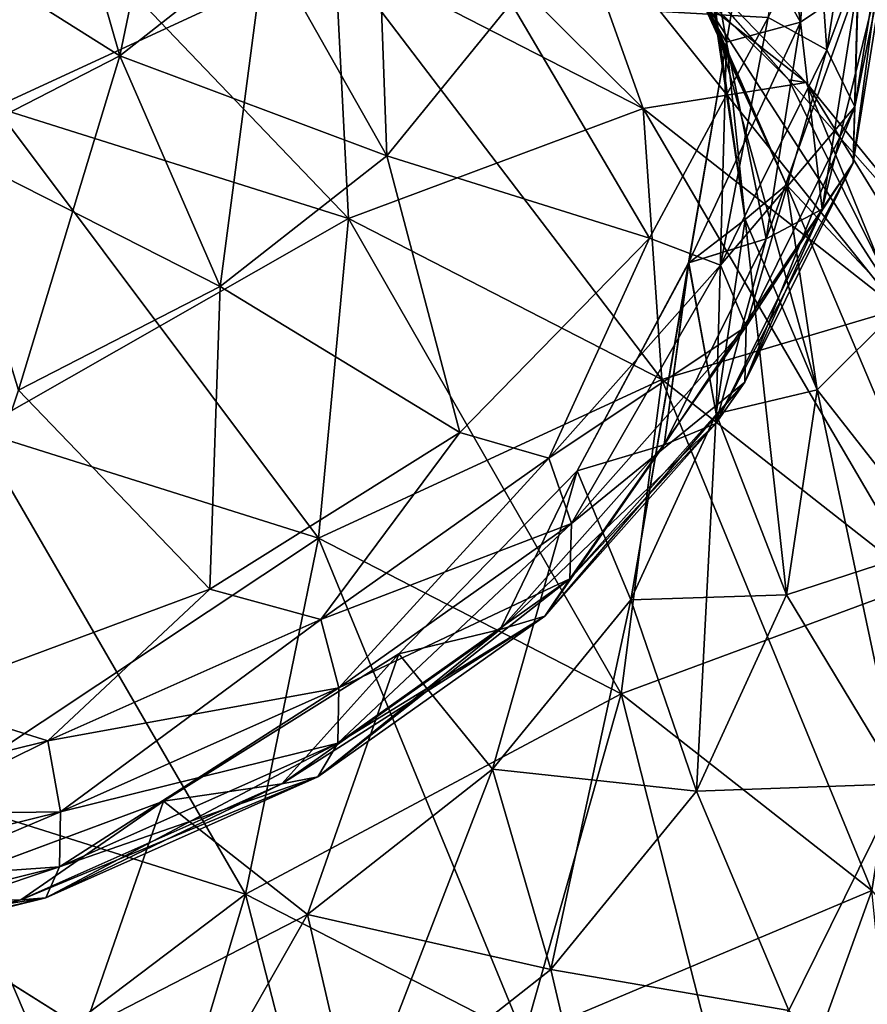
# Model space of a CAD drawing. Header units: millimetres. Extents: x -139 to 139, y -32 to 1264.
# Tile 15 of 256: x -123.47 to -120.55, y -19.23 to -15.84. Entities that reach past the tile are written whole.
import ezdxf

# ---------------------------------------------------------------- set-up
doc = ezdxf.new("R2010")
doc.units = ezdxf.units.MM
doc.header["$LTSCALE"] = 26.699852
for name, color, linetype in [('159', 7, 'CONTINUOUS'), ('160', 7, 'CONTINUOUS'), ('161', 7, 'CONTINUOUS'), ('163', 7, 'CONTINUOUS'), ('164', 7, 'CONTINUOUS'), ('167', 7, 'CONTINUOUS'), ('168', 7, 'CONTINUOUS'), ('171', 7, 'CONTINUOUS'), ('172', 7, 'CONTINUOUS'), ('173', 7, 'CONTINUOUS'), ('177', 7, 'CONTINUOUS'), ('178', 7, 'CONTINUOUS'), ('179', 7, 'CONTINUOUS'), ('180', 7, 'CONTINUOUS')]:
    doc.layers.add(name, color=color, linetype=linetype)

msp = doc.modelspace()

# ---------------------------------------------------------------- linework, layer by layer
at = {"layer": '159', "color": 7, "linetype": 'CONTINUOUS', "true_color": 0xa2afbf}
for points in [[(-120.6911, -15.9409, -14.3806), (-120.5668, -15.1608, -15.1608), (-120.8936, -15.829, -14.2146), (-120.6911, -15.9409, -14.3806)], [(-120.5668, -15.1608, -15.1608), (-120.6911, -15.9409, -14.3806), (-120.4675, -15.341, -15.341), (-120.5668, -15.1608, -15.1608)], [(-120.4675, -15.341, -15.341), (-120.6911, -15.9409, -14.3806), (-120.5943, -16.1368, -14.5452), (-120.4675, -15.341, -15.341)], [(-120.4675, -15.341, -15.341), (-120.5943, -16.1368, -14.5452), (-120.4735, -15.5344, -15.5344), (-120.4675, -15.341, -15.341)], [(-120.4735, -15.5344, -15.5344), (-120.5943, -16.1368, -14.5452), (-120.6001, -16.3292, -14.7395), (-120.4735, -15.5344, -15.5344)], [(-120.4735, -15.5344, -15.5344), (-120.6001, -16.3292, -14.7395), (-120.5838, -15.7114, -15.7114), (-120.4735, -15.5344, -15.5344)], [(-120.5838, -15.7114, -15.7114), (-120.7077, -16.4888, -14.9339), (-120.7816, -15.8449, -15.8449), (-120.5838, -15.7114, -15.7114)], [(-120.5838, -15.7114, -15.7114), (-120.6001, -16.3292, -14.7395), (-120.7077, -16.4888, -14.9339), (-120.5838, -15.7114, -15.7114)], [(-121.3014, -16.5892, -13.4543), (-121.0578, -16.682, -13.6396), (-120.8936, -15.829, -14.2146), (-121.3014, -16.5892, -13.4543)], [(-121.0578, -16.682, -13.6396), (-120.6911, -15.9409, -14.3806), (-120.8936, -15.829, -14.2146), (-121.0578, -16.682, -13.6396)], [(-120.7816, -15.8449, -15.8449), (-120.9005, -16.5913, -15.0986), (-121.0364, -15.9147, -15.9147), (-120.7816, -15.8449, -15.8449)], [(-120.7816, -15.8449, -15.8449), (-120.7077, -16.4888, -14.9339), (-120.9005, -16.5913, -15.0986), (-120.7816, -15.8449, -15.8449)], [(-121.0364, -15.9147, -15.9147), (-120.9005, -16.5913, -15.0986), (-121.1668, -16.6741, -15.1553), (-121.0364, -15.9147, -15.9147)], [(-120.6911, -15.9409, -14.3806), (-121.0578, -16.682, -13.6396), (-120.5943, -16.1368, -14.5452), (-120.6911, -15.9409, -14.3806)], [(-120.5943, -16.1368, -14.5452), (-121.0578, -16.682, -13.6396), (-120.9683, -16.8927, -13.7894), (-120.5943, -16.1368, -14.5452)], [(-120.5943, -16.1368, -14.5452), (-120.9683, -16.8927, -13.7894), (-120.6001, -16.3292, -14.7395), (-120.5943, -16.1368, -14.5452)], [(-120.6001, -16.3292, -14.7395), (-120.9683, -16.8927, -13.7894), (-120.9737, -17.0842, -13.9846), (-120.6001, -16.3292, -14.7395)], [(-120.6001, -16.3292, -14.7395), (-120.9737, -17.0842, -13.9846), (-120.7077, -16.4888, -14.9339), (-120.6001, -16.3292, -14.7395)], [(-120.7077, -16.4888, -14.9339), (-120.9737, -17.0842, -13.9846), (-121.0731, -17.2273, -14.1954), (-120.7077, -16.4888, -14.9339)], [(-120.7077, -16.4888, -14.9339), (-121.0731, -17.2273, -14.1954), (-120.9005, -16.5913, -15.0986), (-120.7077, -16.4888, -14.9339)], [(-121.9546, -17.2584, -12.7851), (-121.6485, -17.3467, -12.9748), (-121.3014, -16.5892, -13.4543), (-121.9546, -17.2584, -12.7851)], [(-121.6485, -17.3467, -12.9748), (-121.0578, -16.682, -13.6396), (-121.3014, -16.5892, -13.4543), (-121.6485, -17.3467, -12.9748)], [(-120.9005, -16.5913, -15.0986), (-121.0731, -17.2273, -14.1954), (-121.2513, -17.3002, -14.3896), (-120.9005, -16.5913, -15.0986)], [(-120.9005, -16.5913, -15.0986), (-121.2513, -17.3002, -14.3896), (-121.1668, -16.6741, -15.1553), (-120.9005, -16.5913, -15.0986)], [(-121.1668, -16.6741, -15.1553), (-121.2513, -17.3002, -14.3896), (-121.5504, -17.3895, -14.4399), (-121.1668, -16.6741, -15.1553)], [(-121.0578, -16.682, -13.6396), (-121.6485, -17.3467, -12.9748), (-120.9683, -16.8927, -13.7894), (-121.0578, -16.682, -13.6396)], [(-120.9683, -16.8927, -13.7894), (-121.6485, -17.3467, -12.9748), (-121.5709, -17.5707, -13.1113), (-120.9683, -16.8927, -13.7894)], [(-120.9683, -16.8927, -13.7894), (-121.5709, -17.5707, -13.1113), (-120.9737, -17.0842, -13.9846), (-120.9683, -16.8927, -13.7894)], [(-120.9737, -17.0842, -13.9846), (-121.5709, -17.5707, -13.1113), (-121.5756, -17.7615, -13.3073), (-120.9737, -17.0842, -13.9846)], [(-120.9737, -17.0842, -13.9846), (-121.5756, -17.7615, -13.3073), (-121.0731, -17.2273, -14.1954), (-120.9737, -17.0842, -13.9846)], [(-121.0731, -17.2273, -14.1954), (-121.5756, -17.7615, -13.3073), (-121.6618, -17.8898, -13.5329), (-121.0731, -17.2273, -14.1954)], [(-121.0731, -17.2273, -14.1954), (-121.6618, -17.8898, -13.5329), (-121.2513, -17.3002, -14.3896), (-121.0731, -17.2273, -14.1954)], [(-122.8153, -17.7976, -12.2459), (-122.4336, -17.9019, -12.4197), (-121.9546, -17.2584, -12.7851), (-122.8153, -17.7976, -12.2459)], [(-122.4336, -17.9019, -12.4197), (-121.6485, -17.3467, -12.9748), (-121.9546, -17.2584, -12.7851), (-122.4336, -17.9019, -12.4197)], [(-121.2513, -17.3002, -14.3896), (-121.6618, -17.8898, -13.5329), (-121.8165, -17.9362, -13.7537), (-121.2513, -17.3002, -14.3896)], [(-121.2513, -17.3002, -14.3896), (-121.8165, -17.9362, -13.7537), (-121.5504, -17.3895, -14.4399), (-121.2513, -17.3002, -14.3896)], [(-121.6485, -17.3467, -12.9748), (-122.4336, -17.9019, -12.4197), (-121.5709, -17.5707, -13.1113), (-121.6485, -17.3467, -12.9748)], [(-121.5504, -17.3895, -14.4399), (-121.8165, -17.9362, -13.7537), (-122.165, -18.0192, -13.8102), (-121.5504, -17.3895, -14.4399)], [(-121.5709, -17.5707, -13.1113), (-122.4336, -17.9019, -12.4197), (-122.3717, -18.137, -12.545), (-121.5709, -17.5707, -13.1113)], [(-121.5709, -17.5707, -13.1113), (-122.3717, -18.137, -12.545), (-121.5756, -17.7615, -13.3073), (-121.5709, -17.5707, -13.1113)], [(-121.5756, -17.7615, -13.3073), (-122.3717, -18.137, -12.545), (-122.3754, -18.327, -12.7417), (-121.5756, -17.7615, -13.3073)], [(-121.5756, -17.7615, -13.3073), (-122.3754, -18.327, -12.7417), (-121.6618, -17.8898, -13.5329), (-121.5756, -17.7615, -13.3073)], [(-123.8335, -18.1755, -11.8681), (-123.3737, -18.3196, -12.002), (-122.8153, -17.7976, -12.2459), (-123.8335, -18.1755, -11.8681)], [(-123.3737, -18.3196, -12.002), (-122.4336, -17.9019, -12.4197), (-122.8153, -17.7976, -12.2459), (-123.3737, -18.3196, -12.002)], [(-121.6618, -17.8898, -13.5329), (-122.3754, -18.327, -12.7417), (-122.4442, -18.443, -12.9797), (-121.6618, -17.8898, -13.5329)], [(-121.6618, -17.8898, -13.5329), (-122.4442, -18.443, -12.9797), (-121.8165, -17.9362, -13.7537), (-121.6618, -17.8898, -13.5329)], [(-122.4336, -17.9019, -12.4197), (-123.3737, -18.3196, -12.002), (-122.3717, -18.137, -12.545), (-122.4336, -17.9019, -12.4197)], [(-121.8165, -17.9362, -13.7537), (-122.4442, -18.443, -12.9797), (-122.5675, -18.4673, -13.2226), (-121.8165, -17.9362, -13.7537)], [(-121.8165, -17.9362, -13.7537), (-122.5675, -18.4673, -13.2226), (-122.165, -18.0192, -13.8102), (-121.8165, -17.9362, -13.7537)], [(-122.165, -18.0192, -13.8102), (-122.5675, -18.4673, -13.2226), (-122.975, -18.5266, -13.3027), (-122.165, -18.0192, -13.8102)], [(-122.3717, -18.137, -12.545), (-123.3737, -18.3196, -12.002), (-123.3306, -18.5631, -12.119), (-122.3717, -18.137, -12.545)], [(-122.3717, -18.137, -12.545), (-123.3306, -18.5631, -12.119), (-122.3754, -18.327, -12.7417), (-122.3717, -18.137, -12.545)], [(-124.4217, -18.5789, -11.7427), (-123.3737, -18.3196, -12.002), (-123.8335, -18.1755, -11.8681), (-124.4217, -18.5789, -11.7427)], [(-123.3737, -18.3196, -12.002), (-124.4217, -18.5789, -11.7427), (-123.3306, -18.5631, -12.119), (-123.3737, -18.3196, -12.002)], [(-122.3754, -18.327, -12.7417), (-123.3306, -18.5631, -12.119), (-123.3332, -18.7526, -12.3161), (-122.3754, -18.327, -12.7417)], [(-122.3754, -18.327, -12.7417), (-123.3332, -18.7526, -12.3161), (-122.4442, -18.443, -12.9797), (-122.3754, -18.327, -12.7417)], [(-122.5675, -18.4673, -13.2226), (-123.3811, -18.8593, -12.5634), (-123.4669, -18.8669, -12.823), (-122.5675, -18.4673, -13.2226)], [(-122.5675, -18.4673, -13.2226), (-123.4669, -18.8669, -12.823), (-122.975, -18.5266, -13.3027), (-122.5675, -18.4673, -13.2226)], [(-122.4442, -18.443, -12.9797), (-123.3332, -18.7526, -12.3161), (-123.3811, -18.8593, -12.5634), (-122.4442, -18.443, -12.9797)], [(-122.4442, -18.443, -12.9797), (-123.3811, -18.8593, -12.5634), (-122.5675, -18.4673, -13.2226), (-122.4442, -18.443, -12.9797)], [(-122.975, -18.5266, -13.3027), (-123.4669, -18.8669, -12.823), (-123.9332, -18.8823, -12.9471), (-122.975, -18.5266, -13.3027)], [(-123.3306, -18.5631, -12.119), (-124.4217, -18.5789, -11.7427), (-124.3996, -18.8275, -11.8545), (-123.3306, -18.5631, -12.119)], [(-123.3306, -18.5631, -12.119), (-124.3996, -18.8275, -11.8545), (-123.3332, -18.7526, -12.3161), (-123.3306, -18.5631, -12.119)], [(-123.3332, -18.7526, -12.3161), (-124.3996, -18.8275, -11.8545), (-124.4009, -19.0168, -12.052), (-123.3332, -18.7526, -12.3161)], [(-123.3332, -18.7526, -12.3161), (-124.4009, -19.0168, -12.052), (-123.3811, -18.8593, -12.5634), (-123.3332, -18.7526, -12.3161)], [(-123.4669, -18.8669, -12.823), (-124.4255, -19.1177, -12.305), (-124.4695, -19.1149, -12.5749), (-123.4669, -18.8669, -12.823)], [(-123.4669, -18.8669, -12.823), (-124.4695, -19.1149, -12.5749), (-123.9332, -18.8823, -12.9471), (-123.4669, -18.8669, -12.823)], [(-123.3811, -18.8593, -12.5634), (-124.4009, -19.0168, -12.052), (-124.4255, -19.1177, -12.305), (-123.3811, -18.8593, -12.5634)], [(-123.3811, -18.8593, -12.5634), (-124.4255, -19.1177, -12.305), (-123.4669, -18.8669, -12.823), (-123.3811, -18.8593, -12.5634)]]:
    msp.add_3dface(points, dxfattribs=at)
at = {"layer": '160', "color": 7, "linetype": 'CONTINUOUS', "true_color": 0xa2afbf}
for points in [[(-123.8971, -15.4763, -11.4888), (-123.126, -15.9608, -12.1928), (-123.3465, -15.1934, -11.7717), (-123.8971, -15.4763, -11.4888)], [(-123.126, -15.9608, -12.1928), (-122.6244, -15.567, -12.5867), (-123.3465, -15.1934, -11.7717), (-123.126, -15.9608, -12.1928)], [(-123.7323, -16.2724, -11.8813), (-123.126, -15.9608, -12.1928), (-123.8971, -15.4763, -11.4888), (-123.7323, -16.2724, -11.8813)], [(-123.126, -15.9608, -12.1928), (-122.2068, -16.3051, -12.8958), (-122.6244, -15.567, -12.5867), (-123.126, -15.9608, -12.1928)], [(-122.2068, -16.3051, -12.8958), (-121.7781, -15.7801, -13.4208), (-122.6244, -15.567, -12.5867), (-122.2068, -16.3051, -12.8958)], [(-122.2068, -16.3051, -12.8958), (-121.3014, -16.5892, -13.4543), (-121.7781, -15.7801, -13.4208), (-122.2068, -16.3051, -12.8958)], [(-121.3014, -16.5892, -13.4543), (-120.8936, -15.829, -14.2146), (-121.7781, -15.7801, -13.4208), (-121.3014, -16.5892, -13.4543)], [(-123.7323, -16.2724, -11.8813), (-122.7806, -16.7557, -12.4452), (-123.126, -15.9608, -12.1928), (-123.7323, -16.2724, -11.8813)], [(-122.7806, -16.7557, -12.4452), (-122.2068, -16.3051, -12.8958), (-123.126, -15.9608, -12.1928), (-122.7806, -16.7557, -12.4452)], [(-123.4743, -17.1121, -12.0888), (-122.7806, -16.7557, -12.4452), (-123.7323, -16.2724, -11.8813), (-123.4743, -17.1121, -12.0888)], [(-122.7806, -16.7557, -12.4452), (-121.9546, -17.2584, -12.7851), (-122.2068, -16.3051, -12.8958), (-122.7806, -16.7557, -12.4452)], [(-121.9546, -17.2584, -12.7851), (-121.3014, -16.5892, -13.4543), (-122.2068, -16.3051, -12.8958), (-121.9546, -17.2584, -12.7851)], [(-123.4743, -17.1121, -12.0888), (-122.8153, -17.7976, -12.2459), (-122.7806, -16.7557, -12.4452), (-123.4743, -17.1121, -12.0888)], [(-122.8153, -17.7976, -12.2459), (-121.9546, -17.2584, -12.7851), (-122.7806, -16.7557, -12.4452), (-122.8153, -17.7976, -12.2459)], [(-123.8335, -18.1755, -11.8681), (-122.8153, -17.7976, -12.2459), (-123.4743, -17.1121, -12.0888), (-123.8335, -18.1755, -11.8681)]]:
    msp.add_3dface(points, dxfattribs=at)
at = {"layer": '161', "color": 7, "linetype": 'CONTINUOUS', "true_color": 0xa2afbf}
for points in [[(-120.7816, -15.8449, -15.8449), (-121.1669, -15.1551, -16.6743), (-120.9005, -15.0986, -16.5913), (-120.7816, -15.8449, -15.8449)], [(-120.5838, -15.7114, -15.7114), (-120.7816, -15.8449, -15.8449), (-120.9005, -15.0986, -16.5913), (-120.5838, -15.7114, -15.7114)], [(-120.7816, -15.8449, -15.8449), (-121.0364, -15.9147, -15.9147), (-121.1669, -15.1551, -16.6743), (-120.7816, -15.8449, -15.8449)]]:
    msp.add_3dface(points, dxfattribs=at)
at = {"layer": '163', "color": 7, "linetype": 'CONTINUOUS', "true_color": 0xa2afbf}
for points in [[(-121.0364, -15.9147, -15.9147), (-121.1668, -16.6741, -15.1553), (-120.9727, -16.5247, -16.5247), (-121.0364, -15.9147, -15.9147)], [(-121.1668, -16.6741, -15.1553), (-121.0722, -17.1939, -15.8554), (-120.9727, -16.5247, -16.5247), (-121.1668, -16.6741, -15.1553)], [(-121.0722, -17.1939, -15.8554), (-120.7247, -17.1113, -17.1113), (-120.9727, -16.5247, -16.5247), (-121.0722, -17.1939, -15.8554)], [(-121.1668, -16.6741, -15.1553), (-121.5504, -17.3895, -14.4399), (-121.3663, -17.8339, -15.2154), (-121.1668, -16.6741, -15.1553)], [(-121.1668, -16.6741, -15.1553), (-121.3663, -17.8339, -15.2154), (-121.0722, -17.1939, -15.8554), (-121.1668, -16.6741, -15.1553)], [(-120.8296, -17.817, -16.4056), (-120.7247, -17.1113, -17.1113), (-121.0722, -17.1939, -15.8554), (-120.8296, -17.817, -16.4056)], [(-120.7247, -17.1113, -17.1113), (-120.8296, -17.817, -16.4056), (-120.305, -17.6454, -17.6454), (-120.7247, -17.1113, -17.1113)], [(-121.3663, -17.8339, -15.2154), (-120.8296, -17.817, -16.4056), (-121.0722, -17.1939, -15.8554), (-121.3663, -17.8339, -15.2154)], [(-121.5504, -17.3895, -14.4399), (-122.165, -18.0192, -13.8102), (-121.8421, -18.4167, -14.6326), (-121.5504, -17.3895, -14.4399)], [(-121.5504, -17.3895, -14.4399), (-121.8421, -18.4167, -14.6326), (-121.3663, -17.8339, -15.2154), (-121.5504, -17.3895, -14.4399)], [(-120.305, -17.6454, -17.6454), (-120.8296, -17.817, -16.4056), (-120.4359, -18.4668, -16.8241), (-120.305, -17.6454, -17.6454)], [(-121.1397, -18.4919, -15.7307), (-120.8296, -17.817, -16.4056), (-121.3663, -17.8339, -15.2154), (-121.1397, -18.4919, -15.7307)], [(-120.8296, -17.817, -16.4056), (-121.1397, -18.4919, -15.7307), (-120.4359, -18.4668, -16.8241), (-120.8296, -17.817, -16.4056)], [(-121.8421, -18.4167, -14.6326), (-121.1397, -18.4919, -15.7307), (-121.3663, -17.8339, -15.2154), (-121.8421, -18.4167, -14.6326)], [(-122.165, -18.0192, -13.8102), (-122.975, -18.5266, -13.3027), (-122.4789, -18.9168, -14.1325), (-122.165, -18.0192, -13.8102)], [(-122.165, -18.0192, -13.8102), (-122.4789, -18.9168, -14.1325), (-121.8421, -18.4167, -14.6326), (-122.165, -18.0192, -13.8102)], [(-122.4789, -18.9168, -14.1325), (-121.6415, -19.1064, -15.1162), (-121.8421, -18.4167, -14.6326), (-122.4789, -18.9168, -14.1325)], [(-121.6415, -19.1064, -15.1162), (-121.1397, -18.4919, -15.7307), (-121.8421, -18.4167, -14.6326), (-121.6415, -19.1064, -15.1162)], [(-120.4359, -18.4668, -16.8241), (-121.1397, -18.4919, -15.7307), (-120.8219, -19.2469, -16.0439), (-120.4359, -18.4668, -16.8241)], [(-121.1397, -18.4919, -15.7307), (-121.6415, -19.1064, -15.1162), (-120.8219, -19.2469, -16.0439), (-121.1397, -18.4919, -15.7307)], [(-122.975, -18.5266, -13.3027), (-123.9332, -18.8823, -12.9471), (-123.2489, -19.3124, -13.737), (-122.975, -18.5266, -13.3027)], [(-122.975, -18.5266, -13.3027), (-123.2489, -19.3124, -13.737), (-122.4789, -18.9168, -14.1325), (-122.975, -18.5266, -13.3027)], [(-123.9332, -18.8823, -12.9471), (-124.1183, -19.5861, -13.4633), (-123.2489, -19.3124, -13.737), (-123.9332, -18.8823, -12.9471)], [(-123.2489, -19.3124, -13.737), (-122.313, -19.6338, -14.5888), (-122.4789, -18.9168, -14.1325), (-123.2489, -19.3124, -13.737)], [(-122.313, -19.6338, -14.5888), (-121.6415, -19.1064, -15.1162), (-122.4789, -18.9168, -14.1325), (-122.313, -19.6338, -14.5888)], [(-121.6415, -19.1064, -15.1162), (-122.313, -19.6338, -14.5888), (-121.4438, -19.9468, -15.3441), (-121.6415, -19.1064, -15.1162)], [(-120.8219, -19.2469, -16.0439), (-121.6415, -19.1064, -15.1162), (-121.4438, -19.9468, -15.3441), (-120.8219, -19.2469, -16.0439)]]:
    msp.add_3dface(points, dxfattribs=at)
at = {"layer": '164', "color": 7, "linetype": 'CONTINUOUS', "true_color": 0xa2afbf}
for points in [[(-121.6415, -15.1162, -19.1064), (-121.1397, -15.7307, -18.4919), (-120.8219, -16.0439, -19.2469), (-121.6415, -15.1162, -19.1064)], [(-121.4438, -15.3441, -19.9468), (-121.6415, -15.1162, -19.1064), (-120.8219, -16.0439, -19.2469), (-121.4438, -15.3441, -19.9468)], [(-121.3663, -15.2154, -17.8339), (-121.1669, -15.1551, -16.6743), (-121.0722, -15.8554, -17.1939), (-121.3663, -15.2154, -17.8339)], [(-121.1669, -15.1551, -16.6743), (-121.0364, -15.9147, -15.9147), (-121.0722, -15.8554, -17.1939), (-121.1669, -15.1551, -16.6743)], [(-121.3663, -15.2154, -17.8339), (-121.0722, -15.8554, -17.1939), (-121.1397, -15.7307, -18.4919), (-121.3663, -15.2154, -17.8339)], [(-121.1397, -15.7307, -18.4919), (-121.0722, -15.8554, -17.1939), (-120.8296, -16.4056, -17.817), (-121.1397, -15.7307, -18.4919)], [(-121.1397, -15.7307, -18.4919), (-120.8296, -16.4056, -17.817), (-120.4359, -16.8241, -18.4668), (-121.1397, -15.7307, -18.4919)], [(-120.8219, -16.0439, -19.2469), (-121.1397, -15.7307, -18.4919), (-120.4359, -16.8241, -18.4668), (-120.8219, -16.0439, -19.2469)], [(-121.0364, -15.9147, -15.9147), (-120.9727, -16.5247, -16.5247), (-121.0722, -15.8554, -17.1939), (-121.0364, -15.9147, -15.9147)], [(-121.0722, -15.8554, -17.1939), (-120.9727, -16.5247, -16.5247), (-120.8296, -16.4056, -17.817), (-121.0722, -15.8554, -17.1939)], [(-120.9727, -16.5247, -16.5247), (-120.7247, -17.1113, -17.1113), (-120.8296, -16.4056, -17.817), (-120.9727, -16.5247, -16.5247)], [(-120.8296, -16.4056, -17.817), (-120.7247, -17.1113, -17.1113), (-120.4359, -16.8241, -18.4668), (-120.8296, -16.4056, -17.817)], [(-120.7247, -17.1113, -17.1113), (-120.305, -17.6454, -17.6454), (-120.4359, -16.8241, -18.4668), (-120.7247, -17.1113, -17.1113)]]:
    msp.add_3dface(points, dxfattribs=at)
at = {"layer": '167', "color": 7, "linetype": 'CONTINUOUS', "true_color": 0xa2afbf}
msp.add_3dface([(-120.4359, -18.4668, -16.8241), (-120.8219, -19.2469, -16.0439), (-120.1476, -20.1922, -16.8063), (-120.4359, -18.4668, -16.8241)], dxfattribs=at)
at = {"layer": '168', "color": 7, "linetype": 'CONTINUOUS', "true_color": 0xa2afbf}
for points in [[(-122.3851, -15.5975, -23.2887), (-123.5551, -16.1379, -24.7117), (-123.5844, -15.2199, -23.6663), (-122.3851, -15.5975, -23.2887)], [(-121.4438, -15.3441, -19.9468), (-120.7628, -16.0527, -20.9458), (-121.5863, -15.4061, -21.5924), (-121.4438, -15.3441, -19.9468)], [(-121.4438, -15.3441, -19.9468), (-120.8219, -16.0439, -19.2469), (-120.7628, -16.0527, -20.9458), (-121.4438, -15.3441, -19.9468)], [(-121.323, -16.1431, -22.743), (-122.3851, -15.5975, -23.2887), (-121.5863, -15.4061, -21.5924), (-121.323, -16.1431, -22.743)], [(-120.7628, -16.0527, -20.9458), (-121.323, -16.1431, -22.743), (-121.5863, -15.4061, -21.5924), (-120.7628, -16.0527, -20.9458)], [(-122.3377, -16.5212, -24.3284), (-123.5551, -16.1379, -24.7117), (-122.3851, -15.5975, -23.2887), (-122.3377, -16.5212, -24.3284)], [(-121.323, -16.1431, -22.743), (-122.3377, -16.5212, -24.3284), (-122.3851, -15.5975, -23.2887), (-121.323, -16.1431, -22.743)], [(-120.4445, -16.833, -22.0532), (-121.323, -16.1431, -22.743), (-120.7628, -16.0527, -20.9458), (-120.4445, -16.833, -22.0532)], [(-120.8219, -16.0439, -19.2469), (-120.4359, -16.8241, -18.4668), (-120.1476, -16.8063, -20.1922), (-120.8219, -16.0439, -19.2469)], [(-120.8219, -16.0439, -19.2469), (-120.1476, -16.8063, -20.1922), (-120.7628, -16.0527, -20.9458), (-120.8219, -16.0439, -19.2469)], [(-120.1476, -16.8063, -20.1922), (-120.4445, -16.833, -22.0532), (-120.7628, -16.0527, -20.9458), (-120.1476, -16.8063, -20.1922)], [(-122.3377, -16.5212, -24.3284), (-123.6196, -17.251, -25.5444), (-123.5551, -16.1379, -24.7117), (-122.3377, -16.5212, -24.3284)], [(-121.2596, -17.0751, -23.7746), (-122.3377, -16.5212, -24.3284), (-121.323, -16.1431, -22.743), (-121.2596, -17.0751, -23.7746)], [(-120.4445, -16.833, -22.0532), (-121.2596, -17.0751, -23.7746), (-121.323, -16.1431, -22.743), (-120.4445, -16.833, -22.0532)], [(-122.442, -17.6218, -25.1736), (-123.6196, -17.251, -25.5444), (-122.3377, -16.5212, -24.3284), (-122.442, -17.6218, -25.1736)], [(-121.2596, -17.0751, -23.7746), (-122.442, -17.6218, -25.1736), (-122.3377, -16.5212, -24.3284), (-121.2596, -17.0751, -23.7746)], [(-120.3678, -17.7754, -23.0743), (-121.2596, -17.0751, -23.7746), (-120.4445, -16.833, -22.0532), (-120.3678, -17.7754, -23.0743)], [(-121.3991, -18.1576, -24.6379), (-122.442, -17.6218, -25.1736), (-121.2596, -17.0751, -23.7746), (-121.3991, -18.1576, -24.6379)], [(-120.3678, -17.7754, -23.0743), (-121.3991, -18.1576, -24.6379), (-121.2596, -17.0751, -23.7746), (-120.3678, -17.7754, -23.0743)], [(-122.442, -17.6218, -25.1736), (-123.7747, -18.5063, -26.1247), (-123.6196, -17.251, -25.5444), (-122.442, -17.6218, -25.1736)], [(-122.6929, -18.8469, -25.7841), (-123.7747, -18.5063, -26.1247), (-122.442, -17.6218, -25.1736), (-122.6929, -18.8469, -25.7841)], [(-121.3991, -18.1576, -24.6379), (-122.6929, -18.8469, -25.7841), (-122.442, -17.6218, -25.1736), (-121.3991, -18.1576, -24.6379)], [(-120.5365, -18.8349, -23.9605), (-121.3991, -18.1576, -24.6379), (-120.3678, -17.7754, -23.0743), (-120.5365, -18.8349, -23.9605)], [(-121.7349, -19.3391, -25.2919), (-122.6929, -18.8469, -25.7841), (-121.3991, -18.1576, -24.6379), (-121.7349, -19.3391, -25.2919)], [(-120.5365, -18.8349, -23.9605), (-121.7349, -19.3391, -25.2919), (-121.3991, -18.1576, -24.6379), (-120.5365, -18.8349, -23.9605)], [(-122.6929, -18.8469, -25.7841), (-124.013, -19.8441, -26.4249), (-123.7747, -18.5063, -26.1247), (-122.6929, -18.8469, -25.7841)], [(-120.9426, -19.9613, -24.6697), (-121.7349, -19.3391, -25.2919), (-120.5365, -18.8349, -23.9605), (-120.9426, -19.9613, -24.6697)], [(-119.892, -19.6243, -23.1711), (-120.9426, -19.9613, -24.6697), (-120.5365, -18.8349, -23.9605), (-119.892, -19.6243, -23.1711)], [(-123.0786, -20.1383, -26.1307), (-124.013, -19.8441, -26.4249), (-122.6929, -18.8469, -25.7841), (-123.0786, -20.1383, -26.1307)], [(-121.7349, -19.3391, -25.2919), (-123.0786, -20.1383, -26.1307), (-122.6929, -18.8469, -25.7841), (-121.7349, -19.3391, -25.2919)]]:
    msp.add_3dface(points, dxfattribs=at)
at = {"layer": '171', "color": 7, "linetype": 'CONTINUOUS', "true_color": 0xa2afbf}
for points in [[(-122.3851, -15.5975, 23.2887), (-121.323, -16.1431, 22.743), (-122.5818, -14.8946, 22.1039), (-122.3851, -15.5975, 23.2887)], [(-122.5818, -14.8946, 22.1039), (-121.323, -16.1431, 22.743), (-121.5863, -15.4061, 21.5924), (-122.5818, -14.8946, 22.1039)], [(-123.5551, -16.1379, 24.7117), (-122.3377, -16.5212, 24.3284), (-123.5844, -15.2199, 23.6663), (-123.5551, -16.1379, 24.7117)], [(-123.5844, -15.2199, 23.6663), (-122.3377, -16.5212, 24.3284), (-122.3851, -15.5975, 23.2887), (-123.5844, -15.2199, 23.6663)], [(-121.5863, -15.4061, 21.5924), (-120.7628, -16.0527, 20.9458), (-121.4438, -15.3441, 19.9468), (-121.5863, -15.4061, 21.5924)], [(-121.4438, -15.3441, 19.9468), (-120.7628, -16.0527, 20.9458), (-120.8219, -16.0439, 19.2469), (-121.4438, -15.3441, 19.9468)], [(-121.323, -16.1431, 22.743), (-120.4445, -16.833, 22.0532), (-121.5863, -15.4061, 21.5924), (-121.323, -16.1431, 22.743)], [(-121.5863, -15.4061, 21.5924), (-120.4445, -16.833, 22.0532), (-120.7628, -16.0527, 20.9458), (-121.5863, -15.4061, 21.5924)], [(-122.3377, -16.5212, 24.3284), (-121.2596, -17.0751, 23.7746), (-122.3851, -15.5975, 23.2887), (-122.3377, -16.5212, 24.3284)], [(-122.3851, -15.5975, 23.2887), (-121.2596, -17.0751, 23.7746), (-121.323, -16.1431, 22.743), (-122.3851, -15.5975, 23.2887)], [(-120.7628, -16.0527, 20.9458), (-120.1476, -16.8063, 20.1922), (-120.8219, -16.0439, 19.2469), (-120.7628, -16.0527, 20.9458)], [(-120.8219, -16.0439, 19.2469), (-120.1476, -16.8063, 20.1922), (-120.4359, -16.8241, 18.4668), (-120.8219, -16.0439, 19.2469)], [(-120.4445, -16.833, 22.0532), (-119.7881, -17.637, 21.2492), (-120.7628, -16.0527, 20.9458), (-120.4445, -16.833, 22.0532)], [(-120.7628, -16.0527, 20.9458), (-119.7881, -17.637, 21.2492), (-120.1476, -16.8063, 20.1922), (-120.7628, -16.0527, 20.9458)], [(-123.6196, -17.251, 25.5444), (-122.442, -17.6218, 25.1736), (-123.5551, -16.1379, 24.7117), (-123.6196, -17.251, 25.5444)], [(-123.5551, -16.1379, 24.7117), (-122.442, -17.6218, 25.1736), (-122.3377, -16.5212, 24.3284), (-123.5551, -16.1379, 24.7117)], [(-121.2596, -17.0751, 23.7746), (-120.3678, -17.7754, 23.0743), (-121.323, -16.1431, 22.743), (-121.2596, -17.0751, 23.7746)], [(-121.323, -16.1431, 22.743), (-120.3678, -17.7754, 23.0743), (-120.4445, -16.833, 22.0532), (-121.323, -16.1431, 22.743)], [(-122.442, -17.6218, 25.1736), (-121.3991, -18.1576, 24.6379), (-122.3377, -16.5212, 24.3284), (-122.442, -17.6218, 25.1736)], [(-122.3377, -16.5212, 24.3284), (-121.3991, -18.1576, 24.6379), (-121.2596, -17.0751, 23.7746), (-122.3377, -16.5212, 24.3284)], [(-121.3991, -18.1576, 24.6379), (-120.5365, -18.8349, 23.9605), (-121.2596, -17.0751, 23.7746), (-121.3991, -18.1576, 24.6379)], [(-121.2596, -17.0751, 23.7746), (-120.5365, -18.8349, 23.9605), (-120.3678, -17.7754, 23.0743), (-121.2596, -17.0751, 23.7746)], [(-123.7747, -18.5063, 26.1247), (-122.6929, -18.8469, 25.7841), (-123.6196, -17.251, 25.5444), (-123.7747, -18.5063, 26.1247)], [(-123.6196, -17.251, 25.5444), (-122.6929, -18.8469, 25.7841), (-122.442, -17.6218, 25.1736), (-123.6196, -17.251, 25.5444)], [(-122.6929, -18.8469, 25.7841), (-121.7349, -19.3391, 25.2919), (-122.442, -17.6218, 25.1736), (-122.6929, -18.8469, 25.7841)], [(-122.442, -17.6218, 25.1736), (-121.7349, -19.3391, 25.2919), (-121.3991, -18.1576, 24.6379), (-122.442, -17.6218, 25.1736)], [(-121.7349, -19.3391, 25.2919), (-120.9426, -19.9613, 24.6697), (-121.3991, -18.1576, 24.6379), (-121.7349, -19.3391, 25.2919)], [(-121.3991, -18.1576, 24.6379), (-120.9426, -19.9613, 24.6697), (-120.5365, -18.8349, 23.9605), (-121.3991, -18.1576, 24.6379)], [(-124.013, -19.8441, 26.4249), (-123.0786, -20.1383, 26.1307), (-123.7747, -18.5063, 26.1247), (-124.013, -19.8441, 26.4249)], [(-123.7747, -18.5063, 26.1247), (-123.0786, -20.1383, 26.1307), (-122.6929, -18.8469, 25.7841), (-123.7747, -18.5063, 26.1247)], [(-120.9426, -19.9613, 24.6697), (-120.3505, -20.6864, 23.9446), (-120.5365, -18.8349, 23.9605), (-120.9426, -19.9613, 24.6697)], [(-123.0786, -20.1383, 26.1307), (-122.2511, -20.5634, 25.7056), (-122.6929, -18.8469, 25.7841), (-123.0786, -20.1383, 26.1307)], [(-122.6929, -18.8469, 25.7841), (-122.2511, -20.5634, 25.7056), (-121.7349, -19.3391, 25.2919), (-122.6929, -18.8469, 25.7841)]]:
    msp.add_3dface(points, dxfattribs=at)
at = {"layer": '172', "color": 7, "linetype": 'CONTINUOUS', "true_color": 0xa2afbf}
for points in [[(-121.4438, -15.3441, 19.9468), (-120.8219, -16.0439, 19.2469), (-121.6415, -15.1162, 19.1064), (-121.4438, -15.3441, 19.9468)], [(-121.6415, -15.1162, 19.1064), (-120.8219, -16.0439, 19.2469), (-121.1397, -15.7307, 18.4919), (-121.6415, -15.1162, 19.1064)], [(-121.3663, -15.2154, 17.8339), (-121.0722, -15.8554, 17.1939), (-121.1668, -15.1553, 16.6741), (-121.3663, -15.2154, 17.8339)], [(-121.0722, -15.8554, 17.1939), (-120.9727, -16.5247, 16.5247), (-121.1668, -15.1553, 16.6741), (-121.0722, -15.8554, 17.1939)], [(-121.1668, -15.1553, 16.6741), (-120.9727, -16.5247, 16.5247), (-121.0364, -15.9147, 15.9147), (-121.1668, -15.1553, 16.6741)], [(-121.1397, -15.7307, 18.4919), (-120.8296, -16.4056, 17.817), (-121.3663, -15.2154, 17.8339), (-121.1397, -15.7307, 18.4919)], [(-121.3663, -15.2154, 17.8339), (-120.8296, -16.4056, 17.817), (-121.0722, -15.8554, 17.1939), (-121.3663, -15.2154, 17.8339)], [(-120.8219, -16.0439, 19.2469), (-120.4359, -16.8241, 18.4668), (-121.1397, -15.7307, 18.4919), (-120.8219, -16.0439, 19.2469)], [(-121.1397, -15.7307, 18.4919), (-120.4359, -16.8241, 18.4668), (-120.8296, -16.4056, 17.817), (-121.1397, -15.7307, 18.4919)], [(-120.8296, -16.4056, 17.817), (-120.7247, -17.1113, 17.1113), (-121.0722, -15.8554, 17.1939), (-120.8296, -16.4056, 17.817)], [(-121.0722, -15.8554, 17.1939), (-120.7247, -17.1113, 17.1113), (-120.9727, -16.5247, 16.5247), (-121.0722, -15.8554, 17.1939)], [(-120.4359, -16.8241, 18.4668), (-120.305, -17.6454, 17.6454), (-120.8296, -16.4056, 17.817), (-120.4359, -16.8241, 18.4668)], [(-120.8296, -16.4056, 17.817), (-120.305, -17.6454, 17.6454), (-120.7247, -17.1113, 17.1113), (-120.8296, -16.4056, 17.817)]]:
    msp.add_3dface(points, dxfattribs=at)
at = {"layer": '173', "color": 7, "linetype": 'CONTINUOUS', "true_color": 0xa2afbf}
for points in [[(-120.7816, -15.8449, 15.8449), (-120.7077, -14.9339, 16.4888), (-120.9005, -15.0986, 16.5913), (-120.7816, -15.8449, 15.8449)], [(-120.5838, -15.7113, 15.7113), (-120.7077, -14.9339, 16.4888), (-120.7816, -15.8449, 15.8449), (-120.5838, -15.7113, 15.7113)], [(-121.1668, -15.1553, 16.6741), (-121.0364, -15.9147, 15.9147), (-120.9005, -15.0986, 16.5913), (-121.1668, -15.1553, 16.6741)], [(-121.0364, -15.9147, 15.9147), (-120.7816, -15.8449, 15.8449), (-120.9005, -15.0986, 16.5913), (-121.0364, -15.9147, 15.9147)]]:
    msp.add_3dface(points, dxfattribs=at)
at = {"layer": '177', "color": 7, "linetype": 'CONTINUOUS', "true_color": 0xa2afbf}
msp.add_3dface([(-120.4359, -18.4668, 16.8241), (-120.1476, -20.1922, 16.8063), (-120.8219, -19.2469, 16.0439), (-120.4359, -18.4668, 16.8241)], dxfattribs=at)
at = {"layer": '178', "color": 7, "linetype": 'CONTINUOUS', "true_color": 0xa2afbf}
for points in [[(-121.1669, -16.6743, 15.1551), (-121.0364, -15.9147, 15.9147), (-121.0722, -17.1939, 15.8554), (-121.1669, -16.6743, 15.1551)], [(-121.0364, -15.9147, 15.9147), (-120.9727, -16.5247, 16.5247), (-121.0722, -17.1939, 15.8554), (-121.0364, -15.9147, 15.9147)], [(-121.0722, -17.1939, 15.8554), (-120.9727, -16.5247, 16.5247), (-120.8296, -17.817, 16.4056), (-121.0722, -17.1939, 15.8554)], [(-120.9727, -16.5247, 16.5247), (-120.7247, -17.1113, 17.1113), (-120.8296, -17.817, 16.4056), (-120.9727, -16.5247, 16.5247)], [(-121.5506, -17.3897, 14.4396), (-121.1669, -16.6743, 15.1551), (-121.3663, -17.8339, 15.2154), (-121.5506, -17.3897, 14.4396)], [(-121.3663, -17.8339, 15.2154), (-121.1669, -16.6743, 15.1551), (-121.0722, -17.1939, 15.8554), (-121.3663, -17.8339, 15.2154)], [(-120.7247, -17.1113, 17.1113), (-120.4359, -18.4668, 16.8241), (-120.8296, -17.817, 16.4056), (-120.7247, -17.1113, 17.1113)], [(-120.7247, -17.1113, 17.1113), (-120.305, -17.6454, 17.6454), (-120.4359, -18.4668, 16.8241), (-120.7247, -17.1113, 17.1113)], [(-121.3663, -17.8339, 15.2154), (-121.0722, -17.1939, 15.8554), (-121.1397, -18.4919, 15.7307), (-121.3663, -17.8339, 15.2154)], [(-121.1397, -18.4919, 15.7307), (-121.0722, -17.1939, 15.8554), (-120.8296, -17.817, 16.4056), (-121.1397, -18.4919, 15.7307)], [(-122.1653, -18.0194, 13.8099), (-121.5506, -17.3897, 14.4396), (-121.8421, -18.4167, 14.6326), (-122.1653, -18.0194, 13.8099)], [(-121.8421, -18.4167, 14.6326), (-121.5506, -17.3897, 14.4396), (-121.3663, -17.8339, 15.2154), (-121.8421, -18.4167, 14.6326)], [(-120.4359, -18.4668, 16.8241), (-121.1397, -18.4919, 15.7307), (-120.8296, -17.817, 16.4056), (-120.4359, -18.4668, 16.8241)], [(-121.8421, -18.4167, 14.6326), (-121.3663, -17.8339, 15.2154), (-121.6415, -19.1064, 15.1162), (-121.8421, -18.4167, 14.6326)], [(-121.6415, -19.1064, 15.1162), (-121.3663, -17.8339, 15.2154), (-121.1397, -18.4919, 15.7307), (-121.6415, -19.1064, 15.1162)], [(-122.9753, -18.5268, 13.3025), (-122.1653, -18.0194, 13.8099), (-122.4789, -18.9168, 14.1325), (-122.9753, -18.5268, 13.3025)], [(-122.4789, -18.9168, 14.1325), (-122.1653, -18.0194, 13.8099), (-121.8421, -18.4167, 14.6326), (-122.4789, -18.9168, 14.1325)], [(-122.4789, -18.9168, 14.1325), (-121.8421, -18.4167, 14.6326), (-122.313, -19.6338, 14.5888), (-122.4789, -18.9168, 14.1325)], [(-122.313, -19.6338, 14.5888), (-121.8421, -18.4167, 14.6326), (-121.6415, -19.1064, 15.1162), (-122.313, -19.6338, 14.5888)], [(-120.4359, -18.4668, 16.8241), (-120.8219, -19.2469, 16.0439), (-121.1397, -18.4919, 15.7307), (-120.4359, -18.4668, 16.8241)], [(-120.8219, -19.2469, 16.0439), (-121.6415, -19.1064, 15.1162), (-121.1397, -18.4919, 15.7307), (-120.8219, -19.2469, 16.0439)], [(-123.9335, -18.8824, 12.947), (-122.9753, -18.5268, 13.3025), (-123.2489, -19.3124, 13.737), (-123.9335, -18.8824, 12.947)], [(-123.2489, -19.3124, 13.737), (-122.9753, -18.5268, 13.3025), (-122.4789, -18.9168, 14.1325), (-123.2489, -19.3124, 13.737)], [(-124.1183, -19.5861, 13.4633), (-123.9335, -18.8824, 12.947), (-123.2489, -19.3124, 13.737), (-124.1183, -19.5861, 13.4633)], [(-123.2489, -19.3124, 13.737), (-122.4789, -18.9168, 14.1325), (-123.1249, -20.0509, 14.1717), (-123.2489, -19.3124, 13.737)], [(-123.1249, -20.0509, 14.1717), (-122.4789, -18.9168, 14.1325), (-122.313, -19.6338, 14.5888), (-123.1249, -20.0509, 14.1717)], [(-121.4438, -19.9468, 15.3441), (-122.313, -19.6338, 14.5888), (-121.6415, -19.1064, 15.1162), (-121.4438, -19.9468, 15.3441)], [(-120.8219, -19.2469, 16.0439), (-121.4438, -19.9468, 15.3441), (-121.6415, -19.1064, 15.1162), (-120.8219, -19.2469, 16.0439)]]:
    msp.add_3dface(points, dxfattribs=at)
at = {"layer": '179', "color": 7, "linetype": 'CONTINUOUS', "true_color": 0xa2afbf}
for points in [[(-120.755, -15.0218, 15.0218), (-120.6911, -15.9409, 14.3806), (-120.8936, -15.829, 14.2146), (-120.755, -15.0218, 15.0218)], [(-120.755, -15.0218, 15.0218), (-120.5668, -15.1608, 15.1608), (-120.6911, -15.9409, 14.3806), (-120.755, -15.0218, 15.0218)], [(-120.5668, -15.1608, 15.1608), (-120.5943, -16.1368, 14.5452), (-120.6911, -15.9409, 14.3806), (-120.5668, -15.1608, 15.1608)], [(-120.5668, -15.1608, 15.1608), (-120.4675, -15.341, 15.341), (-120.5943, -16.1368, 14.5452), (-120.5668, -15.1608, 15.1608)], [(-120.4675, -15.341, 15.341), (-120.6001, -16.3292, 14.7395), (-120.5943, -16.1368, 14.5452), (-120.4675, -15.341, 15.341)], [(-120.4675, -15.341, 15.341), (-120.4735, -15.5344, 15.5344), (-120.6001, -16.3292, 14.7395), (-120.4675, -15.341, 15.341)], [(-120.4735, -15.5344, 15.5344), (-120.7077, -16.4888, 14.9339), (-120.6001, -16.3292, 14.7395), (-120.4735, -15.5344, 15.5344)], [(-120.4735, -15.5344, 15.5344), (-120.5838, -15.7113, 15.7113), (-120.7077, -16.4888, 14.9339), (-120.4735, -15.5344, 15.5344)], [(-120.5838, -15.7113, 15.7113), (-120.9005, -16.5913, 15.0986), (-120.7077, -16.4888, 14.9339), (-120.5838, -15.7113, 15.7113)], [(-120.5838, -15.7113, 15.7113), (-120.7816, -15.8449, 15.8449), (-120.9005, -16.5913, 15.0986), (-120.5838, -15.7113, 15.7113)], [(-120.8936, -15.829, 14.2146), (-121.0578, -16.682, 13.6396), (-121.3014, -16.5892, 13.4543), (-120.8936, -15.829, 14.2146)], [(-120.7816, -15.8449, 15.8449), (-121.0364, -15.9147, 15.9147), (-121.1669, -16.6743, 15.1551), (-120.7816, -15.8449, 15.8449)], [(-120.7816, -15.8449, 15.8449), (-121.1669, -16.6743, 15.1551), (-120.9005, -16.5913, 15.0986), (-120.7816, -15.8449, 15.8449)], [(-120.6911, -15.9409, 14.3806), (-121.0578, -16.682, 13.6396), (-120.8936, -15.829, 14.2146), (-120.6911, -15.9409, 14.3806)], [(-120.6911, -15.9409, 14.3806), (-120.9683, -16.8927, 13.7894), (-121.0578, -16.682, 13.6396), (-120.6911, -15.9409, 14.3806)], [(-120.5943, -16.1368, 14.5452), (-120.9683, -16.8927, 13.7894), (-120.6911, -15.9409, 14.3806), (-120.5943, -16.1368, 14.5452)], [(-120.6001, -16.3292, 14.7395), (-120.9737, -17.0842, 13.9846), (-120.5943, -16.1368, 14.5452), (-120.6001, -16.3292, 14.7395)], [(-120.5943, -16.1368, 14.5452), (-120.9737, -17.0842, 13.9846), (-120.9683, -16.8927, 13.7894), (-120.5943, -16.1368, 14.5452)], [(-120.7077, -16.4888, 14.9339), (-121.0731, -17.2273, 14.1954), (-120.6001, -16.3292, 14.7395), (-120.7077, -16.4888, 14.9339)], [(-120.6001, -16.3292, 14.7395), (-121.0731, -17.2273, 14.1954), (-120.9737, -17.0842, 13.9846), (-120.6001, -16.3292, 14.7395)], [(-120.9005, -16.5913, 15.0986), (-121.2513, -17.3002, 14.3896), (-120.7077, -16.4888, 14.9339), (-120.9005, -16.5913, 15.0986)], [(-120.7077, -16.4888, 14.9339), (-121.2513, -17.3002, 14.3896), (-121.0731, -17.2273, 14.1954), (-120.7077, -16.4888, 14.9339)], [(-121.3014, -16.5892, 13.4543), (-121.6485, -17.3467, 12.9748), (-121.9546, -17.2584, 12.7851), (-121.3014, -16.5892, 13.4543)], [(-121.0578, -16.682, 13.6396), (-121.6485, -17.3467, 12.9748), (-121.3014, -16.5892, 13.4543), (-121.0578, -16.682, 13.6396)], [(-120.9005, -16.5913, 15.0986), (-121.1669, -16.6743, 15.1551), (-121.2513, -17.3002, 14.3896), (-120.9005, -16.5913, 15.0986)], [(-121.1669, -16.6743, 15.1551), (-121.5506, -17.3897, 14.4396), (-121.2513, -17.3002, 14.3896), (-121.1669, -16.6743, 15.1551)], [(-121.0578, -16.682, 13.6396), (-121.5709, -17.5707, 13.1113), (-121.6485, -17.3467, 12.9748), (-121.0578, -16.682, 13.6396)], [(-120.9683, -16.8927, 13.7894), (-121.5709, -17.5707, 13.1113), (-121.0578, -16.682, 13.6396), (-120.9683, -16.8927, 13.7894)], [(-120.9737, -17.0842, 13.9846), (-121.5756, -17.7615, 13.3073), (-120.9683, -16.8927, 13.7894), (-120.9737, -17.0842, 13.9846)], [(-120.9683, -16.8927, 13.7894), (-121.5756, -17.7615, 13.3073), (-121.5709, -17.5707, 13.1113), (-120.9683, -16.8927, 13.7894)], [(-121.0731, -17.2273, 14.1954), (-121.6618, -17.8898, 13.5329), (-120.9737, -17.0842, 13.9846), (-121.0731, -17.2273, 14.1954)], [(-120.9737, -17.0842, 13.9846), (-121.6618, -17.8898, 13.5329), (-121.5756, -17.7615, 13.3073), (-120.9737, -17.0842, 13.9846)], [(-121.2513, -17.3002, 14.3896), (-121.8165, -17.9362, 13.7537), (-121.0731, -17.2273, 14.1954), (-121.2513, -17.3002, 14.3896)], [(-121.0731, -17.2273, 14.1954), (-121.8165, -17.9362, 13.7537), (-121.6618, -17.8898, 13.5329), (-121.0731, -17.2273, 14.1954)], [(-121.9546, -17.2584, 12.7851), (-122.4336, -17.9019, 12.4197), (-122.8153, -17.7976, 12.2459), (-121.9546, -17.2584, 12.7851)], [(-121.6485, -17.3467, 12.9748), (-122.4336, -17.9019, 12.4197), (-121.9546, -17.2584, 12.7851), (-121.6485, -17.3467, 12.9748)], [(-121.2513, -17.3002, 14.3896), (-121.5506, -17.3897, 14.4396), (-121.8165, -17.9362, 13.7537), (-121.2513, -17.3002, 14.3896)], [(-121.6485, -17.3467, 12.9748), (-122.3717, -18.137, 12.545), (-122.4336, -17.9019, 12.4197), (-121.6485, -17.3467, 12.9748)], [(-121.5709, -17.5707, 13.1113), (-122.3717, -18.137, 12.545), (-121.6485, -17.3467, 12.9748), (-121.5709, -17.5707, 13.1113)], [(-121.5506, -17.3897, 14.4396), (-122.1653, -18.0194, 13.8099), (-121.8165, -17.9362, 13.7537), (-121.5506, -17.3897, 14.4396)], [(-121.5756, -17.7615, 13.3073), (-122.3754, -18.327, 12.7417), (-121.5709, -17.5707, 13.1113), (-121.5756, -17.7615, 13.3073)], [(-121.5709, -17.5707, 13.1113), (-122.3754, -18.327, 12.7417), (-122.3717, -18.137, 12.545), (-121.5709, -17.5707, 13.1113)], [(-121.6618, -17.8898, 13.5329), (-122.4442, -18.443, 12.9797), (-121.5756, -17.7615, 13.3073), (-121.6618, -17.8898, 13.5329)], [(-121.5756, -17.7615, 13.3073), (-122.4442, -18.443, 12.9797), (-122.3754, -18.327, 12.7417), (-121.5756, -17.7615, 13.3073)], [(-122.8153, -17.7976, 12.2459), (-123.3737, -18.3196, 12.002), (-123.8335, -18.1755, 11.8681), (-122.8153, -17.7976, 12.2459)], [(-122.4336, -17.9019, 12.4197), (-123.3737, -18.3196, 12.002), (-122.8153, -17.7976, 12.2459), (-122.4336, -17.9019, 12.4197)], [(-121.8165, -17.9362, 13.7537), (-122.5675, -18.4673, 13.2226), (-121.6618, -17.8898, 13.5329), (-121.8165, -17.9362, 13.7537)], [(-121.6618, -17.8898, 13.5329), (-122.5675, -18.4673, 13.2226), (-122.4442, -18.443, 12.9797), (-121.6618, -17.8898, 13.5329)], [(-122.4336, -17.9019, 12.4197), (-123.3306, -18.5631, 12.119), (-123.3737, -18.3196, 12.002), (-122.4336, -17.9019, 12.4197)], [(-122.3717, -18.137, 12.545), (-123.3306, -18.5631, 12.119), (-122.4336, -17.9019, 12.4197), (-122.3717, -18.137, 12.545)], [(-121.8165, -17.9362, 13.7537), (-122.1653, -18.0194, 13.8099), (-122.5675, -18.4673, 13.2226), (-121.8165, -17.9362, 13.7537)], [(-122.1653, -18.0194, 13.8099), (-122.9753, -18.5268, 13.3025), (-122.5675, -18.4673, 13.2226), (-122.1653, -18.0194, 13.8099)], [(-122.3754, -18.327, 12.7417), (-123.3332, -18.7526, 12.3161), (-122.3717, -18.137, 12.545), (-122.3754, -18.327, 12.7417)], [(-122.3717, -18.137, 12.545), (-123.3332, -18.7526, 12.3161), (-123.3306, -18.5631, 12.119), (-122.3717, -18.137, 12.545)], [(-123.3737, -18.3196, 12.002), (-124.4217, -18.5789, 11.7427), (-123.8335, -18.1755, 11.8681), (-123.3737, -18.3196, 12.002)], [(-123.3737, -18.3196, 12.002), (-124.3996, -18.8275, 11.8545), (-124.4217, -18.5789, 11.7427), (-123.3737, -18.3196, 12.002)], [(-123.3306, -18.5631, 12.119), (-124.3996, -18.8275, 11.8545), (-123.3737, -18.3196, 12.002), (-123.3306, -18.5631, 12.119)], [(-122.4442, -18.443, 12.9797), (-123.3811, -18.8593, 12.5634), (-122.3754, -18.327, 12.7417), (-122.4442, -18.443, 12.9797)], [(-122.3754, -18.327, 12.7417), (-123.3811, -18.8593, 12.5634), (-123.3332, -18.7526, 12.3161), (-122.3754, -18.327, 12.7417)], [(-122.5675, -18.4673, 13.2226), (-123.4669, -18.8669, 12.823), (-122.4442, -18.443, 12.9797), (-122.5675, -18.4673, 13.2226)], [(-122.4442, -18.443, 12.9797), (-123.4669, -18.8669, 12.823), (-123.3811, -18.8593, 12.5634), (-122.4442, -18.443, 12.9797)], [(-122.5675, -18.4673, 13.2226), (-122.9753, -18.5268, 13.3025), (-123.4669, -18.8669, 12.823), (-122.5675, -18.4673, 13.2226)], [(-122.9753, -18.5268, 13.3025), (-123.9335, -18.8824, 12.947), (-123.4669, -18.8669, 12.823), (-122.9753, -18.5268, 13.3025)], [(-123.3332, -18.7526, 12.3161), (-124.4009, -19.0168, 12.052), (-123.3306, -18.5631, 12.119), (-123.3332, -18.7526, 12.3161)], [(-123.3306, -18.5631, 12.119), (-124.4009, -19.0168, 12.052), (-124.3996, -18.8275, 11.8545), (-123.3306, -18.5631, 12.119)], [(-123.3811, -18.8593, 12.5634), (-124.4255, -19.1177, 12.305), (-123.3332, -18.7526, 12.3161), (-123.3811, -18.8593, 12.5634)], [(-123.3332, -18.7526, 12.3161), (-124.4255, -19.1177, 12.305), (-124.4009, -19.0168, 12.052), (-123.3332, -18.7526, 12.3161)], [(-123.4669, -18.8669, 12.823), (-124.4695, -19.1149, 12.5749), (-123.3811, -18.8593, 12.5634), (-123.4669, -18.8669, 12.823)], [(-123.3811, -18.8593, 12.5634), (-124.4695, -19.1149, 12.5749), (-124.4255, -19.1177, 12.305), (-123.3811, -18.8593, 12.5634)], [(-123.4669, -18.8669, 12.823), (-123.9335, -18.8824, 12.947), (-124.4695, -19.1149, 12.5749), (-123.4669, -18.8669, 12.823)]]:
    msp.add_3dface(points, dxfattribs=at)
at = {"layer": '180', "color": 7, "linetype": 'CONTINUOUS', "true_color": 0xa2afbf}
for points in [[(-122.891, -14.8357, 12.1294), (-123.126, -15.9608, 12.1928), (-123.3465, -15.1934, 11.7717), (-122.891, -14.8357, 12.1294)], [(-122.6244, -15.567, 12.5867), (-123.126, -15.9608, 12.1928), (-122.891, -14.8357, 12.1294), (-122.6244, -15.567, 12.5867)], [(-122.2497, -15.108, 13.0456), (-122.2068, -16.3051, 12.8958), (-122.6244, -15.567, 12.5867), (-122.2497, -15.108, 13.0456)], [(-121.7781, -15.7801, 13.4208), (-122.2068, -16.3051, 12.8958), (-122.2497, -15.108, 13.0456), (-121.7781, -15.7801, 13.4208)], [(-123.3465, -15.1934, 11.7717), (-123.7323, -16.2724, 11.8813), (-123.8971, -15.4763, 11.4888), (-123.3465, -15.1934, 11.7717)], [(-123.126, -15.9608, 12.1928), (-123.7323, -16.2724, 11.8813), (-123.3465, -15.1934, 11.7717), (-123.126, -15.9608, 12.1928)], [(-122.6244, -15.567, 12.5867), (-122.7806, -16.7557, 12.4452), (-123.126, -15.9608, 12.1928), (-122.6244, -15.567, 12.5867)], [(-122.2068, -16.3051, 12.8958), (-122.7806, -16.7557, 12.4452), (-122.6244, -15.567, 12.5867), (-122.2068, -16.3051, 12.8958)], [(-121.7781, -15.7801, 13.4208), (-121.3014, -16.5892, 13.4543), (-122.2068, -16.3051, 12.8958), (-121.7781, -15.7801, 13.4208)], [(-120.8936, -15.829, 14.2146), (-121.3014, -16.5892, 13.4543), (-121.7781, -15.7801, 13.4208), (-120.8936, -15.829, 14.2146)], [(-123.126, -15.9608, 12.1928), (-123.4743, -17.1121, 12.0888), (-123.7323, -16.2724, 11.8813), (-123.126, -15.9608, 12.1928)], [(-122.7806, -16.7557, 12.4452), (-123.4743, -17.1121, 12.0888), (-123.126, -15.9608, 12.1928), (-122.7806, -16.7557, 12.4452)], [(-122.2068, -16.3051, 12.8958), (-121.9546, -17.2584, 12.7851), (-122.7806, -16.7557, 12.4452), (-122.2068, -16.3051, 12.8958)], [(-121.3014, -16.5892, 13.4543), (-121.9546, -17.2584, 12.7851), (-122.2068, -16.3051, 12.8958), (-121.3014, -16.5892, 13.4543)], [(-122.7806, -16.7557, 12.4452), (-122.8153, -17.7976, 12.2459), (-123.4743, -17.1121, 12.0888), (-122.7806, -16.7557, 12.4452)], [(-121.9546, -17.2584, 12.7851), (-122.8153, -17.7976, 12.2459), (-122.7806, -16.7557, 12.4452), (-121.9546, -17.2584, 12.7851)], [(-122.8153, -17.7976, 12.2459), (-123.8335, -18.1755, 11.8681), (-123.4743, -17.1121, 12.0888), (-122.8153, -17.7976, 12.2459)]]:
    msp.add_3dface(points, dxfattribs=at)

doc.saveas('drawing.dxf')
